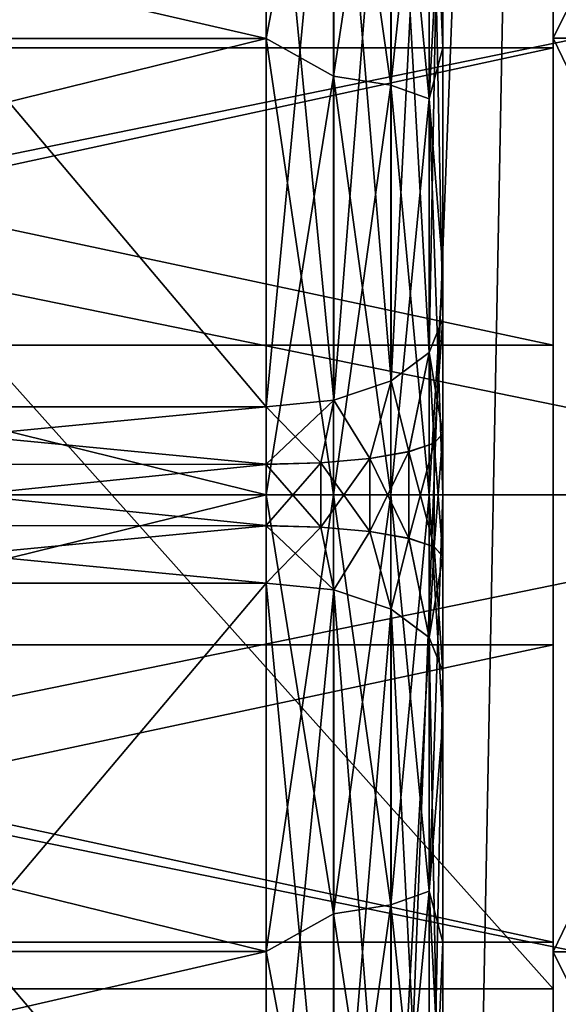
# Model space of a CAD drawing. Header units: millimetres. Extents: x -142 to 142, y -122 to 69.
# Tile 131 of 137: x 137.08 to 139.52, y 43.85 to 48.32. Entities that reach past the tile are written whole.
import ezdxf

# ---------------------------------------------------------------- set-up
doc = ezdxf.new("R2010")
doc.units = ezdxf.units.MM
doc.header["$LTSCALE"] = 65.185185
for name, color, linetype in [('459', 7, 'CONTINUOUS'), ('461', 7, 'CONTINUOUS'), ('468', 7, 'CONTINUOUS'), ('514', 7, 'CONTINUOUS'), ('515', 7, 'CONTINUOUS'), ('517', 7, 'CONTINUOUS'), ('518', 7, 'CONTINUOUS'), ('519', 7, 'CONTINUOUS'), ('520', 7, 'CONTINUOUS'), ('521', 7, 'CONTINUOUS'), ('592', 7, 'CONTINUOUS'), ('593', 7, 'CONTINUOUS'), ('596', 7, 'CONTINUOUS'), ('600', 7, 'CONTINUOUS'), ('601', 7, 'CONTINUOUS'), ('603', 7, 'CONTINUOUS'), ('604', 7, 'CONTINUOUS'), ('606', 7, 'CONTINUOUS'), ('608', 7, 'CONTINUOUS'), ('609', 7, 'CONTINUOUS'), ('610', 7, 'CONTINUOUS'), ('611', 7, 'CONTINUOUS'), ('615', 7, 'CONTINUOUS'), ('616', 7, 'CONTINUOUS'), ('617', 7, 'CONTINUOUS'), ('631', 7, 'CONTINUOUS'), ('632', 7, 'CONTINUOUS')]:
    doc.layers.add(name, color=color, linetype=linetype)

msp = doc.modelspace()

# ---------------------------------------------------------------- linework, layer by layer
at = {"layer": '459', "linetype": 'CONTINUOUS'}
for points in [[(139.5, 43.9221, -24.3408), (139.5, 66.0357, -2.2273), (139.5, 54.4699, -12.7751), (139.5, 43.9221, -24.3408)], [(139.5, 48.4007, -24.3408), (139.5, 66.0357, -2.2273), (139.5, 43.9221, -24.3408), (139.5, 48.4007, -24.3408)], [(139.5, 60.3035, 9.6755), (139.5, -44.0958, 114.0748), (139.5, 52.5762, 5.3779), (139.5, 60.3035, 9.6755)], [(139.5, 52.1146, -14.5968), (139.5, 43.9221, -24.3408), (139.5, 54.4699, -12.7751), (139.5, 52.1146, -14.5968)], [(139.5, 52.5762, 5.3779), (139.5, -44.0958, 114.0748), (139.5, 49.8956, 6.6743), (139.5, 52.5762, 5.3779)], [(139.5, 49.377, -15.768), (139.5, 43.9221, -24.3408), (139.5, 52.1146, -14.5968), (139.5, 49.377, -15.768)], [(139.5, 49.8956, 6.6743), (139.5, -44.0958, 114.0748), (139.5, 46.9752, 7.2552), (139.5, 49.8956, 6.6743)], [(139.5, 46.4329, -16.2135), (139.5, 39.5558, -23.3443), (139.5, 49.377, -15.768), (139.5, 46.4329, -16.2135)], [(139.5, 39.5558, -23.3443), (139.5, 43.9221, -24.3408), (139.5, 49.377, -15.768), (139.5, 39.5558, -23.3443)], [(139.5, 46.9752, 7.2552), (139.5, -44.0958, 114.0748), (139.5, 44.0025, 7.0834), (139.5, 46.9752, 7.2552)], [(139.5, 43.4713, -15.9045), (139.5, 39.5558, -23.3443), (139.5, 46.4329, -16.2135), (139.5, 43.4713, -15.9045)], [(139.5, 44.0025, 7.0834), (139.5, -44.0958, 114.0748), (139.5, 41.1685, 6.1698), (139.5, 44.0025, 7.0834)]]:
    msp.add_3dface(points, dxfattribs=at)
at = {"layer": '461', "linetype": 'CONTINUOUS'}
for points in [[(139.5, 60.3035, 9.6755), (135.5, -44.0958, 114.0748), (137.5, -44.0958, 114.0748), (139.5, 60.3035, 9.6755)], [(139.5, 60.3035, 9.6755), (135.5, 60.3035, 9.6755), (135.5, -44.0958, 114.0748), (139.5, 60.3035, 9.6755)], [(139.5, -44.0958, 114.0748), (139.5, 60.3035, 9.6755), (137.5, -44.0958, 114.0748), (139.5, -44.0958, 114.0748)]]:
    msp.add_3dface(points, dxfattribs=at)
at = {"layer": '468', "linetype": 'CONTINUOUS'}
for points in [[(139.5, 48.4007, -24.3408), (139.5, 43.9221, -24.3408), (135.5, 48.4007, -24.3408), (139.5, 48.4007, -24.3408)], [(139.5, 43.9221, -24.3408), (135.5, 43.9221, -24.3408), (135.5, 48.4007, -24.3408), (139.5, 43.9221, -24.3408)], [(139.5, 39.5558, -23.3443), (135.5, 39.5558, -23.3443), (135.5, 43.9221, -24.3408), (139.5, 39.5558, -23.3443)], [(139.5, 43.9221, -24.3408), (139.5, 39.5558, -23.3443), (135.5, 43.9221, -24.3408), (139.5, 43.9221, -24.3408)]]:
    msp.add_3dface(points, dxfattribs=at)
at = {"layer": '514', "linetype": 'CONTINUOUS'}
for points in [[(139.5, 64.5451, -6.538), (139.5, 55.0172, 2.4715), (139.5, 44.09, 13.9171), (139.5, 64.5451, -6.538)], [(139.5, 52.2715, 12.9953), (139.5, 64.5451, -2.3952), (139.5, 48.2328, 13.9171), (139.5, 52.2715, 12.9953)], [(139.5, 64.5451, -2.3952), (139.5, 64.5451, -6.538), (139.5, 48.2328, 13.9171), (139.5, 64.5451, -2.3952)], [(139.5, 48.2328, 13.9171), (139.5, 64.5451, -6.538), (139.5, 44.09, 13.9171), (139.5, 48.2328, 13.9171)], [(139.5, 55.0172, 2.4715), (139.5, 53.0995, 4.3892), (139.5, 44.09, 13.9171), (139.5, 55.0172, 2.4715)], [(139.5, 53.0995, 4.3892), (139.5, 50.7786, 5.7923), (139.5, 44.09, 13.9171), (139.5, 53.0995, 4.3892)], [(139.5, 48.2328, -22.8503), (139.5, 44.1335, -15.5323), (139.5, 52.2715, -21.9285), (139.5, 48.2328, -22.8503)], [(139.5, 44.1335, -15.5323), (139.5, 46.8406, -15.6961), (139.5, 52.2715, -21.9285), (139.5, 44.1335, -15.5323)], [(139.5, 46.8406, -15.6961), (139.5, 49.5082, -15.2072), (139.5, 52.2715, -21.9285), (139.5, 46.8406, -15.6961)], [(139.5, 50.7786, 5.7923), (139.5, 48.1894, 6.5991), (139.5, 44.09, 13.9171), (139.5, 50.7786, 5.7923)], [(139.5, 27.7777, -2.3952), (139.5, 37.3056, -11.4047), (139.5, 48.2328, -22.8503), (139.5, 27.7777, -2.3952)], [(139.5, 37.3056, -11.4047), (139.5, 39.2233, -13.3224), (139.5, 48.2328, -22.8503), (139.5, 37.3056, -11.4047)], [(139.5, 39.2233, -13.3224), (139.5, 41.5442, -14.7254), (139.5, 48.2328, -22.8503), (139.5, 39.2233, -13.3224)], [(139.5, 41.5442, -14.7254), (139.5, 44.1335, -15.5323), (139.5, 48.2328, -22.8503), (139.5, 41.5442, -14.7254)], [(139.5, 44.09, -22.8503), (139.5, 27.7777, -2.3952), (139.5, 48.2328, -22.8503), (139.5, 44.09, -22.8503)], [(139.5, 48.1894, 6.5991), (139.5, 45.4823, 6.7629), (139.5, 40.0513, 12.9953), (139.5, 48.1894, 6.5991)], [(139.5, 44.09, 13.9171), (139.5, 48.1894, 6.5991), (139.5, 40.0513, 12.9953), (139.5, 44.09, 13.9171)], [(139.5, 45.4823, 6.7629), (139.5, 42.8146, 6.274), (139.5, 40.0513, 12.9953), (139.5, 45.4823, 6.7629)], [(139.5, 27.7777, -6.538), (139.5, 27.7777, -2.3952), (139.5, 44.09, -22.8503), (139.5, 27.7777, -6.538)], [(139.5, 40.0513, -21.9285), (139.5, 27.7777, -6.538), (139.5, 44.09, -22.8503), (139.5, 40.0513, -21.9285)]]:
    msp.add_3dface(points, dxfattribs=at)
at = {"layer": '515', "linetype": 'CONTINUOUS'}
for points in [[(139.5, 49.5082, -15.2072), (139.5, 46.8406, -15.6961), (127, 49.5083, -15.2072), (139.5, 49.5082, -15.2072)], [(127, 49.5083, -15.2072), (139.5, 46.8406, -15.6961), (127, 46.8407, -15.6961), (127, 49.5083, -15.2072)], [(139.5, 46.8406, -15.6961), (139.5, 44.1335, -15.5323), (127, 46.8407, -15.6961), (139.5, 46.8406, -15.6961)], [(127, 46.8407, -15.6961), (139.5, 44.1335, -15.5323), (127, 44.1335, -15.5323), (127, 46.8407, -15.6961)], [(127, 44.1335, -15.5323), (139.5, 41.5442, -14.7254), (127, 41.5443, -14.7255), (127, 44.1335, -15.5323)], [(139.5, 44.1335, -15.5323), (139.5, 41.5442, -14.7254), (127, 44.1335, -15.5323), (139.5, 44.1335, -15.5323)]]:
    msp.add_3dface(points, dxfattribs=at)
at = {"layer": '517', "linetype": 'CONTINUOUS'}
for points in [[(129.5, 46.1614, -13.9666), (141.5, 48.6202, -13.6429), (129.5, 48.6202, -13.6429), (129.5, 46.1614, -13.9666)], [(141.5, 46.1614, -13.9666), (141.5, 48.6202, -13.6429), (129.5, 46.1614, -13.9666), (141.5, 46.1614, -13.9666)], [(141.5, 43.7026, -13.6429), (141.5, 46.1614, -13.9666), (129.5, 43.7026, -13.6429), (141.5, 43.7026, -13.6429)], [(129.5, 43.7026, -13.6429), (141.5, 46.1614, -13.9666), (129.5, 46.1614, -13.9666), (129.5, 43.7026, -13.6429)]]:
    msp.add_3dface(points, dxfattribs=at)
at = {"layer": '518', "linetype": 'CONTINUOUS'}
for points in [[(141.5, 48.2328, -22.8503), (139.5, 52.2715, -21.9285), (141.5, 52.2716, -21.9284), (141.5, 48.2328, -22.8503)], [(139.5, 48.2328, -22.8503), (139.5, 52.2715, -21.9285), (141.5, 48.2328, -22.8503), (139.5, 48.2328, -22.8503)], [(139.5, 44.09, -22.8503), (139.5, 48.2328, -22.8503), (141.5, 44.0901, -22.8503), (139.5, 44.09, -22.8503)], [(141.5, 44.0901, -22.8503), (139.5, 48.2328, -22.8503), (141.5, 48.2328, -22.8503), (141.5, 44.0901, -22.8503)], [(141.5, 40.0512, -21.9284), (139.5, 44.09, -22.8503), (141.5, 44.0901, -22.8503), (141.5, 40.0512, -21.9284)], [(139.5, 40.0513, -21.9285), (139.5, 44.09, -22.8503), (141.5, 40.0512, -21.9284), (139.5, 40.0513, -21.9285)]]:
    msp.add_3dface(points, dxfattribs=at)
at = {"layer": '519', "linetype": 'CONTINUOUS'}
for points in [[(139.5, 48.1894, 6.5991), (139.5, 50.7786, 5.7923), (127, 48.1893, 6.5991), (139.5, 48.1894, 6.5991)], [(127, 48.1893, 6.5991), (139.5, 50.7786, 5.7923), (127, 50.7786, 5.7923), (127, 48.1893, 6.5991)], [(139.5, 45.4823, 6.7629), (139.5, 48.1894, 6.5991), (127, 45.4822, 6.7629), (139.5, 45.4823, 6.7629)], [(127, 45.4822, 6.7629), (139.5, 48.1894, 6.5991), (127, 48.1893, 6.5991), (127, 45.4822, 6.7629)], [(139.5, 42.8146, 6.274), (139.5, 45.4823, 6.7629), (127, 42.8145, 6.274), (139.5, 42.8146, 6.274)], [(127, 42.8145, 6.274), (139.5, 45.4823, 6.7629), (127, 45.4822, 6.7629), (127, 42.8145, 6.274)]]:
    msp.add_3dface(points, dxfattribs=at)
at = {"layer": '520', "linetype": 'CONTINUOUS'}
for points in [[(141.5, 48.6202, 4.7097), (141.5, 46.1614, 5.0334), (129.5, 48.6202, 4.7097), (141.5, 48.6202, 4.7097)], [(129.5, 48.6202, 4.7097), (141.5, 46.1614, 5.0334), (129.5, 46.1614, 5.0334), (129.5, 48.6202, 4.7097)], [(141.5, 46.1614, 5.0334), (141.5, 43.7026, 4.7097), (129.5, 46.1614, 5.0334), (141.5, 46.1614, 5.0334)], [(129.5, 46.1614, 5.0334), (141.5, 43.7026, 4.7097), (129.5, 43.7026, 4.7097), (129.5, 46.1614, 5.0334)]]:
    msp.add_3dface(points, dxfattribs=at)
at = {"layer": '521', "linetype": 'CONTINUOUS'}
for points in [[(139.5, 52.2715, 12.9953), (139.5, 48.2328, 13.9171), (141.5, 52.2716, 12.9953), (139.5, 52.2715, 12.9953)], [(141.5, 52.2716, 12.9953), (139.5, 48.2328, 13.9171), (141.5, 48.2328, 13.9171), (141.5, 52.2716, 12.9953)], [(141.5, 48.2328, 13.9171), (139.5, 44.09, 13.9171), (141.5, 44.0901, 13.9171), (141.5, 48.2328, 13.9171)], [(139.5, 48.2328, 13.9171), (139.5, 44.09, 13.9171), (141.5, 48.2328, 13.9171), (139.5, 48.2328, 13.9171)], [(141.5, 44.0901, 13.9171), (139.5, 40.0513, 12.9953), (141.5, 40.0512, 12.9953), (141.5, 44.0901, 13.9171)], [(139.5, 44.09, 13.9171), (139.5, 40.0513, 12.9953), (141.5, 44.0901, 13.9171), (139.5, 44.09, 13.9171)]]:
    msp.add_3dface(points, dxfattribs=at)
at = {"layer": '592', "linetype": 'CONTINUOUS'}
for points in [[(139, 50.1614, -7.6997), (139, 46.9614, -9.5473), (139, 50.0537, -10.5238), (139, 50.1614, -7.6997)], [(139, 48.1893, 2.4419), (139, 50.1614, -1.2334), (139, 49.1518, 2.083), (139, 48.1893, 2.4419)], [(139, 47.1855, 2.6602), (139, 50.1614, -1.2334), (139, 48.1893, 2.4419), (139, 47.1855, 2.6602)], [(139, 46.9614, 0.6141), (139, 50.1614, -1.2334), (139, 47.1855, 2.6602), (139, 46.9614, 0.6141)], [(139, 50.0537, -10.5238), (139, 46.9614, -9.5473), (139, 49.1518, -11.0162), (139, 50.0537, -10.5238)], [(139, 49.1518, -11.0162), (139, 46.9614, -9.5473), (139, 48.1893, -11.3751), (139, 49.1518, -11.0162)], [(139, 48.1893, -11.3751), (139, 46.9614, -9.5473), (139, 47.1855, -11.5934), (139, 48.1893, -11.3751)], [(139, 46.9614, -9.5473), (139, 46.4392, -9.7373), (139, 47.1855, -11.5934), (139, 46.9614, -9.5473)], [(139, 46.4392, -9.7373), (139, 46.1614, -11.6666), (139, 47.1855, -11.5934), (139, 46.4392, -9.7373)], [(139, 46.1614, 2.7334), (139, 46.9614, 0.6141), (139, 47.1855, 2.6602), (139, 46.1614, 2.7334)], [(139, 46.4398, 0.804), (139, 46.9614, 0.6141), (139, 46.1614, 2.7334), (139, 46.4398, 0.804)], [(139, 45.8836, 0.8041), (139, 46.4398, 0.804), (139, 46.1614, 2.7334), (139, 45.8836, 0.8041)], [(139, 46.4392, -9.7373), (139, 45.883, -9.7372), (139, 46.1614, -11.6666), (139, 46.4392, -9.7373)], [(139, 45.883, -9.7372), (139, 45.3614, -9.5473), (139, 46.1614, -11.6666), (139, 45.883, -9.7372)], [(139, 46.1614, -11.6666), (139, 45.3614, -9.5473), (139, 45.1373, -11.5934), (139, 46.1614, -11.6666)], [(139, 45.1373, 2.6602), (139, 45.8836, 0.8041), (139, 46.1614, 2.7334), (139, 45.1373, 2.6602)], [(139, 45.3614, 0.6141), (139, 45.8836, 0.8041), (139, 45.1373, 2.6602), (139, 45.3614, 0.6141)], [(139, 45.3614, -9.5473), (139, 42.1614, -7.6997), (139, 45.1373, -11.5934), (139, 45.3614, -9.5473)], [(139, 42.2692, 1.5907), (139, 45.3614, 0.6141), (139, 43.171, 2.083), (139, 42.2692, 1.5907)], [(139, 43.171, 2.083), (139, 45.3614, 0.6141), (139, 44.1335, 2.4419), (139, 43.171, 2.083)], [(139, 44.1335, 2.4419), (139, 45.3614, 0.6141), (139, 45.1373, 2.6602), (139, 44.1335, 2.4419)], [(139, 42.1614, -1.2334), (139, 45.3614, 0.6141), (139, 42.2692, 1.5907), (139, 42.1614, -1.2334)], [(139, 45.1373, -11.5934), (139, 42.1614, -7.6997), (139, 44.1335, -11.3751), (139, 45.1373, -11.5934)], [(139, 44.1335, -11.3751), (139, 42.1614, -7.6997), (139, 43.171, -11.0162), (139, 44.1335, -11.3751)]]:
    msp.add_3dface(points, dxfattribs=at)
at = {"layer": '593', "linetype": 'CONTINUOUS'}
for points in [[(129.8, 48.232, -12.194), (129.8, 50.1614, -11.3948), (138.2, 48.232, -12.194), (129.8, 48.232, -12.194)], [(138.2, 48.232, -12.194), (129.8, 50.1614, -11.3948), (138.2, 50.1614, -11.3948), (138.2, 48.232, -12.194)], [(138.2, 50.1614, 2.4616), (129.8, 48.232, 3.2608), (138.2, 48.232, 3.2608), (138.2, 50.1614, 2.4616)], [(129.8, 50.1614, 2.4616), (129.8, 48.232, 3.2608), (138.2, 50.1614, 2.4616), (129.8, 50.1614, 2.4616)], [(129.8, 46.1614, -12.4666), (129.8, 48.232, -12.194), (138.2, 46.1614, -12.4666), (129.8, 46.1614, -12.4666)], [(138.2, 46.1614, -12.4666), (129.8, 48.232, -12.194), (138.2, 48.232, -12.194), (138.2, 46.1614, -12.4666)], [(129.8, 48.232, 3.2608), (129.8, 46.1614, 3.5334), (138.2, 48.232, 3.2608), (129.8, 48.232, 3.2608)], [(129.8, 46.1614, 3.5334), (138.2, 46.1614, 3.5334), (138.2, 48.232, 3.2608), (129.8, 46.1614, 3.5334)]]:
    msp.add_3dface(points, dxfattribs=at)
at = {"layer": '596', "linetype": 'CONTINUOUS'}
for points in [[(138.2, 46.1614, 3.5334), (129.8, 44.0909, 3.2608), (138.2, 44.0909, 3.2608), (138.2, 46.1614, 3.5334)], [(138.2, 46.1614, 3.5334), (129.8, 46.1614, 3.5334), (129.8, 44.0909, 3.2608), (138.2, 46.1614, 3.5334)], [(129.8, 44.0909, -12.194), (129.8, 46.1614, -12.4666), (138.2, 44.0909, -12.194), (129.8, 44.0909, -12.194)], [(129.8, 46.1614, -12.4666), (138.2, 46.1614, -12.4666), (138.2, 44.0909, -12.194), (129.8, 46.1614, -12.4666)], [(138.2, 44.0909, 3.2608), (129.8, 42.1614, 2.4616), (138.2, 42.1614, 2.4616), (138.2, 44.0909, 3.2608)], [(129.8, 44.0909, 3.2608), (129.8, 42.1614, 2.4616), (138.2, 44.0909, 3.2608), (129.8, 44.0909, 3.2608)], [(129.8, 42.1614, -11.3948), (129.8, 44.0909, -12.194), (138.2, 42.1614, -11.3948), (129.8, 42.1614, -11.3948)], [(138.2, 42.1614, -11.3948), (129.8, 44.0909, -12.194), (138.2, 44.0909, -12.194), (138.2, 42.1614, -11.3948)]]:
    msp.add_3dface(points, dxfattribs=at)
at = {"layer": '600', "linetype": 'CONTINUOUS'}
for points in [[(138.2, 42.5614, -7.0069), (138.2, 45.7614, -8.8545), (135.5, 42.5614, -7.0069), (138.2, 42.5614, -7.0069)], [(135.5, 42.5614, -7.0069), (138.2, 45.7614, -8.8545), (135.5, 45.7614, -8.8545), (135.5, 42.5614, -7.0069)]]:
    msp.add_3dface(points, dxfattribs=at)
at = {"layer": '601', "linetype": 'CONTINUOUS'}
for points in [[(135.5, 46.5614, -8.8545), (138.2, 49.7614, -7.0069), (135.5, 49.7614, -7.0069), (135.5, 46.5614, -8.8545)], [(138.2, 46.5614, -8.8545), (138.2, 49.7614, -7.0069), (135.5, 46.5614, -8.8545), (138.2, 46.5614, -8.8545)]]:
    msp.add_3dface(points, dxfattribs=at)
at = {"layer": '603', "linetype": 'CONTINUOUS'}
for points in [[(138.2, 49.7614, -1.9262), (138.2, 46.5614, -0.0787), (135.5, 49.7614, -1.9262), (138.2, 49.7614, -1.9262)], [(135.5, 49.7614, -1.9262), (138.2, 46.5614, -0.0787), (135.5, 46.5614, -0.0787), (135.5, 49.7614, -1.9262)]]:
    msp.add_3dface(points, dxfattribs=at)
at = {"layer": '604', "linetype": 'CONTINUOUS'}
for points in [[(138.2, 45.7614, -0.0787), (138.2, 42.5614, -1.9262), (135.5, 45.7614, -0.0787), (138.2, 45.7614, -0.0787)], [(135.5, 45.7614, -0.0787), (138.2, 42.5614, -1.9262), (135.5, 42.5614, -1.9262), (135.5, 45.7614, -0.0787)]]:
    msp.add_3dface(points, dxfattribs=at)
at = {"layer": '606', "linetype": 'CONTINUOUS'}
for points in [[(135.5, 46.5614, -0.0787), (138.2, 46.3006, 0.0163), (135.5, 46.3003, 0.0163), (135.5, 46.5614, -0.0787)], [(135.5, 46.5614, -0.0787), (138.2, 46.5614, -0.0787), (138.2, 46.3006, 0.0163), (135.5, 46.5614, -0.0787)], [(138.2, 46.3006, 0.0163), (138.2, 46.0225, 0.0163), (135.5, 46.3003, 0.0163), (138.2, 46.3006, 0.0163)], [(135.5, 46.3003, 0.0163), (138.2, 46.0225, 0.0163), (135.5, 46.0222, 0.0163), (135.5, 46.3003, 0.0163)], [(138.2, 46.0225, 0.0163), (138.2, 45.7614, -0.0787), (135.5, 46.0222, 0.0163), (138.2, 46.0225, 0.0163)], [(138.2, 45.7614, -0.0787), (135.5, 45.7614, -0.0787), (135.5, 46.0222, 0.0163), (138.2, 45.7614, -0.0787)]]:
    msp.add_3dface(points, dxfattribs=at)
at = {"layer": '608', "linetype": 'CONTINUOUS'}
for points in [[(138.2, 46.5614, -8.8545), (135.5, 46.5614, -8.8545), (135.5, 46.3006, -8.9494), (138.2, 46.5614, -8.8545)], [(138.2, 46.3003, -8.9495), (138.2, 46.5614, -8.8545), (135.5, 46.3006, -8.9494), (138.2, 46.3003, -8.9495)], [(135.5, 46.0225, -8.9495), (138.2, 46.3003, -8.9495), (135.5, 46.3006, -8.9494), (135.5, 46.0225, -8.9495)], [(138.2, 46.0222, -8.9494), (138.2, 46.3003, -8.9495), (135.5, 46.0225, -8.9495), (138.2, 46.0222, -8.9494)], [(135.5, 45.7614, -8.8545), (138.2, 46.0222, -8.9494), (135.5, 46.0225, -8.9495), (135.5, 45.7614, -8.8545)], [(135.5, 45.7614, -8.8545), (138.2, 45.7614, -8.8545), (138.2, 46.0222, -8.9494), (135.5, 45.7614, -8.8545)]]:
    msp.add_3dface(points, dxfattribs=at)
at = {"layer": '609', "linetype": 'CONTINUOUS'}
for points in [[(138.9391, 50.0083, -1.4986), (139, 50.1614, -1.2334), (138.9391, 46.8083, 0.349), (138.9391, 50.0083, -1.4986)], [(139, 50.1614, -1.2334), (139, 46.9614, 0.6141), (138.9391, 46.8083, 0.349), (139, 50.1614, -1.2334)], [(138.7657, 49.8786, -1.7233), (138.9391, 50.0083, -1.4986), (138.7657, 46.6786, 0.1242), (138.7657, 49.8786, -1.7233)], [(138.7657, 46.6786, 0.1242), (138.9391, 50.0083, -1.4986), (138.9391, 46.8083, 0.349), (138.7657, 46.6786, 0.1242)], [(138.5061, 49.7919, -1.8735), (138.7657, 49.8786, -1.7233), (138.5061, 46.5919, -0.026), (138.5061, 49.7919, -1.8735)], [(138.5061, 46.5919, -0.026), (138.7657, 49.8786, -1.7233), (138.7657, 46.6786, 0.1242), (138.5061, 46.5919, -0.026)], [(138.2, 46.5614, -0.0787), (138.5061, 49.7919, -1.8735), (138.5061, 46.5919, -0.026), (138.2, 46.5614, -0.0787)], [(138.2, 46.5614, -0.0787), (138.2, 49.7614, -1.9262), (138.5061, 49.7919, -1.8735), (138.2, 46.5614, -0.0787)]]:
    msp.add_3dface(points, dxfattribs=at)
at = {"layer": '610', "linetype": 'CONTINUOUS'}
for points in [[(138.9391, 46.8083, 0.349), (139, 46.9614, 0.6141), (138.9608, 46.3968, 0.5606), (138.9391, 46.8083, 0.349)], [(139, 46.9614, 0.6141), (139, 46.4398, 0.804), (138.9608, 46.3968, 0.5606), (139, 46.9614, 0.6141)], [(138.7657, 46.6786, 0.1242), (138.9391, 46.8083, 0.349), (138.8472, 46.358, 0.341), (138.7657, 46.6786, 0.1242)], [(138.9391, 46.8083, 0.349), (138.9608, 46.3968, 0.5606), (138.8472, 46.358, 0.341), (138.9391, 46.8083, 0.349)], [(138.5061, 46.5919, -0.026), (138.7657, 46.6786, 0.1242), (138.6702, 46.3272, 0.1667), (138.5061, 46.5919, -0.026)], [(138.7657, 46.6786, 0.1242), (138.8472, 46.358, 0.341), (138.6702, 46.3272, 0.1667), (138.7657, 46.6786, 0.1242)], [(138.2, 46.3006, 0.0163), (138.5061, 46.5919, -0.026), (138.4472, 46.3074, 0.0548), (138.2, 46.3006, 0.0163)], [(138.2, 46.3006, 0.0163), (138.2, 46.5614, -0.0787), (138.5061, 46.5919, -0.026), (138.2, 46.3006, 0.0163)], [(138.5061, 46.5919, -0.026), (138.6702, 46.3272, 0.1667), (138.4472, 46.3074, 0.0548), (138.5061, 46.5919, -0.026)], [(139, 46.4398, 0.804), (138.9608, 45.9265, 0.5607), (138.9608, 46.3968, 0.5606), (139, 46.4398, 0.804)], [(139, 46.4398, 0.804), (139, 45.8836, 0.8041), (138.9608, 45.9265, 0.5607), (139, 46.4398, 0.804)], [(138.9608, 46.3968, 0.5606), (138.8472, 45.9652, 0.3411), (138.8472, 46.358, 0.341), (138.9608, 46.3968, 0.5606)], [(138.9608, 45.9265, 0.5607), (138.8472, 45.9652, 0.3411), (138.9608, 46.3968, 0.5606), (138.9608, 45.9265, 0.5607)], [(138.8472, 46.358, 0.341), (138.6702, 45.996, 0.1668), (138.6702, 46.3272, 0.1667), (138.8472, 46.358, 0.341)], [(138.8472, 45.9652, 0.3411), (138.6702, 45.996, 0.1668), (138.8472, 46.358, 0.341), (138.8472, 45.9652, 0.3411)], [(138.4472, 46.0157, 0.0549), (138.2, 46.0225, 0.0163), (138.4472, 46.3074, 0.0548), (138.4472, 46.0157, 0.0549)], [(138.2, 46.0225, 0.0163), (138.2, 46.3006, 0.0163), (138.4472, 46.3074, 0.0548), (138.2, 46.0225, 0.0163)], [(138.6702, 46.3272, 0.1667), (138.4472, 46.0157, 0.0549), (138.4472, 46.3074, 0.0548), (138.6702, 46.3272, 0.1667)], [(138.6702, 45.996, 0.1668), (138.4472, 46.0157, 0.0549), (138.6702, 46.3272, 0.1667), (138.6702, 45.996, 0.1668)], [(138.2, 45.7614, -0.0787), (138.2, 46.0225, 0.0163), (138.4472, 46.0157, 0.0549), (138.2, 45.7614, -0.0787)], [(138.2, 45.7614, -0.0787), (138.4472, 46.0157, 0.0549), (138.5061, 45.731, -0.026), (138.2, 45.7614, -0.0787)], [(138.4472, 46.0157, 0.0549), (138.6702, 45.996, 0.1668), (138.5061, 45.731, -0.026), (138.4472, 46.0157, 0.0549)], [(138.5061, 45.731, -0.026), (138.6702, 45.996, 0.1668), (138.7657, 45.6443, 0.1242), (138.5061, 45.731, -0.026)], [(138.6702, 45.996, 0.1668), (138.8472, 45.9652, 0.3411), (138.7657, 45.6443, 0.1242), (138.6702, 45.996, 0.1668)], [(138.7657, 45.6443, 0.1242), (138.8472, 45.9652, 0.3411), (138.9391, 45.5145, 0.349), (138.7657, 45.6443, 0.1242)], [(138.8472, 45.9652, 0.3411), (138.9608, 45.9265, 0.5607), (138.9391, 45.5145, 0.349), (138.8472, 45.9652, 0.3411)], [(138.9608, 45.9265, 0.5607), (139, 45.8836, 0.8041), (138.9391, 45.5145, 0.349), (138.9608, 45.9265, 0.5607)], [(139, 45.8836, 0.8041), (139, 45.3614, 0.6141), (138.9391, 45.5145, 0.349), (139, 45.8836, 0.8041)]]:
    msp.add_3dface(points, dxfattribs=at)
at = {"layer": '611', "linetype": 'CONTINUOUS'}
for points in [[(138.2, 42.5614, -1.9262), (138.2, 45.7614, -0.0787), (138.5061, 45.731, -0.026), (138.2, 42.5614, -1.9262)], [(138.2, 42.5614, -1.9262), (138.5061, 45.731, -0.026), (138.5061, 42.531, -1.8735), (138.2, 42.5614, -1.9262)], [(138.5061, 45.731, -0.026), (138.7657, 45.6443, 0.1242), (138.5061, 42.531, -1.8735), (138.5061, 45.731, -0.026)], [(138.5061, 42.531, -1.8735), (138.7657, 45.6443, 0.1242), (138.7657, 42.4443, -1.7233), (138.5061, 42.531, -1.8735)], [(138.7657, 45.6443, 0.1242), (138.9391, 45.5145, 0.349), (138.7657, 42.4443, -1.7233), (138.7657, 45.6443, 0.1242)], [(138.7657, 42.4443, -1.7233), (138.9391, 45.5145, 0.349), (138.9391, 42.3145, -1.4986), (138.7657, 42.4443, -1.7233)], [(138.9391, 45.5145, 0.349), (139, 45.3614, 0.6141), (138.9391, 42.3145, -1.4986), (138.9391, 45.5145, 0.349)], [(139, 45.3614, 0.6141), (139, 42.1614, -1.2334), (138.9391, 42.3145, -1.4986), (139, 45.3614, 0.6141)]]:
    msp.add_3dface(points, dxfattribs=at)
at = {"layer": '615', "linetype": 'CONTINUOUS'}
for points in [[(138.2, 45.7614, -8.8545), (138.2, 42.5614, -7.0069), (138.5061, 42.531, -7.0597), (138.2, 45.7614, -8.8545)], [(138.2, 45.7614, -8.8545), (138.5061, 42.531, -7.0597), (138.5061, 45.731, -8.9072), (138.2, 45.7614, -8.8545)], [(138.5061, 42.531, -7.0597), (138.7657, 42.4443, -7.2099), (138.5061, 45.731, -8.9072), (138.5061, 42.531, -7.0597)], [(138.5061, 45.731, -8.9072), (138.7657, 42.4443, -7.2099), (138.7657, 45.6443, -9.0574), (138.5061, 45.731, -8.9072)], [(138.7657, 42.4443, -7.2099), (138.9391, 42.3145, -7.4346), (138.7657, 45.6443, -9.0574), (138.7657, 42.4443, -7.2099)], [(138.7657, 45.6443, -9.0574), (138.9391, 42.3145, -7.4346), (138.9391, 45.5145, -9.2821), (138.7657, 45.6443, -9.0574)], [(138.9391, 42.3145, -7.4346), (139, 42.1614, -7.6997), (138.9391, 45.5145, -9.2821), (138.9391, 42.3145, -7.4346)], [(139, 42.1614, -7.6997), (139, 45.3614, -9.5473), (138.9391, 45.5145, -9.2821), (139, 42.1614, -7.6997)]]:
    msp.add_3dface(points, dxfattribs=at)
at = {"layer": '616', "linetype": 'CONTINUOUS'}
for points in [[(139, 46.4392, -9.7373), (139, 46.9614, -9.5473), (138.9391, 46.8083, -9.2821), (139, 46.4392, -9.7373)], [(138.7657, 46.6786, -9.0574), (138.8472, 46.3576, -9.2742), (138.9391, 46.8083, -9.2821), (138.7657, 46.6786, -9.0574)], [(138.8472, 46.3576, -9.2742), (138.9608, 46.3963, -9.4939), (138.9391, 46.8083, -9.2821), (138.8472, 46.3576, -9.2742)], [(138.9608, 46.3963, -9.4939), (139, 46.4392, -9.7373), (138.9391, 46.8083, -9.2821), (138.9608, 46.3963, -9.4939)], [(138.5061, 46.5919, -8.9072), (138.6702, 46.3269, -9.0999), (138.7657, 46.6786, -9.0574), (138.5061, 46.5919, -8.9072)], [(138.6702, 46.3269, -9.0999), (138.8472, 46.3576, -9.2742), (138.7657, 46.6786, -9.0574), (138.6702, 46.3269, -9.0999)], [(138.2, 46.5614, -8.8545), (138.4472, 46.3071, -8.988), (138.5061, 46.5919, -8.9072), (138.2, 46.5614, -8.8545)], [(138.4472, 46.3071, -8.988), (138.6702, 46.3269, -9.0999), (138.5061, 46.5919, -8.9072), (138.4472, 46.3071, -8.988)], [(138.2, 46.5614, -8.8545), (138.2, 46.3003, -8.9495), (138.4472, 46.3071, -8.988), (138.2, 46.5614, -8.8545)], [(139, 45.883, -9.7372), (139, 46.4392, -9.7373), (138.9608, 46.3963, -9.4939), (139, 45.883, -9.7372)], [(138.9608, 46.3963, -9.4939), (138.8472, 46.3576, -9.2742), (138.9608, 45.926, -9.4938), (138.9608, 46.3963, -9.4939)], [(139, 45.883, -9.7372), (138.9608, 46.3963, -9.4939), (138.9608, 45.926, -9.4938), (139, 45.883, -9.7372)], [(138.8472, 46.3576, -9.2742), (138.6702, 46.3269, -9.0999), (138.8472, 45.9648, -9.2742), (138.8472, 46.3576, -9.2742)], [(138.9608, 45.926, -9.4938), (138.8472, 46.3576, -9.2742), (138.8472, 45.9648, -9.2742), (138.9608, 45.926, -9.4938)], [(138.4472, 46.3071, -8.988), (138.2, 46.3003, -8.9495), (138.4472, 46.0154, -8.988), (138.4472, 46.3071, -8.988)], [(138.6702, 46.3269, -9.0999), (138.4472, 46.3071, -8.988), (138.6702, 45.9956, -9.0999), (138.6702, 46.3269, -9.0999)], [(138.6702, 45.9956, -9.0999), (138.4472, 46.3071, -8.988), (138.4472, 46.0154, -8.988), (138.6702, 45.9956, -9.0999)], [(138.8472, 45.9648, -9.2742), (138.6702, 46.3269, -9.0999), (138.6702, 45.9956, -9.0999), (138.8472, 45.9648, -9.2742)], [(138.2, 46.3003, -8.9495), (138.2, 46.0222, -8.9494), (138.4472, 46.0154, -8.988), (138.2, 46.3003, -8.9495)], [(138.2, 46.0222, -8.9494), (138.5061, 45.731, -8.9072), (138.4472, 46.0154, -8.988), (138.2, 46.0222, -8.9494)], [(138.2, 46.0222, -8.9494), (138.2, 45.7614, -8.8545), (138.5061, 45.731, -8.9072), (138.2, 46.0222, -8.9494)], [(138.5061, 45.731, -8.9072), (138.6702, 45.9956, -9.0999), (138.4472, 46.0154, -8.988), (138.5061, 45.731, -8.9072)], [(138.5061, 45.731, -8.9072), (138.7657, 45.6443, -9.0574), (138.6702, 45.9956, -9.0999), (138.5061, 45.731, -8.9072)], [(138.7657, 45.6443, -9.0574), (138.8472, 45.9648, -9.2742), (138.6702, 45.9956, -9.0999), (138.7657, 45.6443, -9.0574)], [(138.7657, 45.6443, -9.0574), (138.9391, 45.5145, -9.2821), (138.8472, 45.9648, -9.2742), (138.7657, 45.6443, -9.0574)], [(138.9391, 45.5145, -9.2821), (138.9608, 45.926, -9.4938), (138.8472, 45.9648, -9.2742), (138.9391, 45.5145, -9.2821)], [(138.9391, 45.5145, -9.2821), (139, 45.3614, -9.5473), (138.9608, 45.926, -9.4938), (138.9391, 45.5145, -9.2821)], [(139, 45.3614, -9.5473), (139, 45.883, -9.7372), (138.9608, 45.926, -9.4938), (139, 45.3614, -9.5473)]]:
    msp.add_3dface(points, dxfattribs=at)
at = {"layer": '617', "linetype": 'CONTINUOUS'}
for points in [[(139, 46.9614, -9.5473), (139, 50.1614, -7.6997), (138.9391, 50.0083, -7.4346), (139, 46.9614, -9.5473)], [(138.7657, 49.8786, -7.2099), (138.9391, 46.8083, -9.2821), (138.9391, 50.0083, -7.4346), (138.7657, 49.8786, -7.2099)], [(138.9391, 46.8083, -9.2821), (139, 46.9614, -9.5473), (138.9391, 50.0083, -7.4346), (138.9391, 46.8083, -9.2821)], [(138.5061, 49.7919, -7.0597), (138.7657, 46.6786, -9.0574), (138.7657, 49.8786, -7.2099), (138.5061, 49.7919, -7.0597)], [(138.7657, 46.6786, -9.0574), (138.9391, 46.8083, -9.2821), (138.7657, 49.8786, -7.2099), (138.7657, 46.6786, -9.0574)], [(138.2, 49.7614, -7.0069), (138.5061, 46.5919, -8.9072), (138.5061, 49.7919, -7.0597), (138.2, 49.7614, -7.0069)], [(138.5061, 46.5919, -8.9072), (138.7657, 46.6786, -9.0574), (138.5061, 49.7919, -7.0597), (138.5061, 46.5919, -8.9072)], [(138.2, 49.7614, -7.0069), (138.2, 46.5614, -8.8545), (138.5061, 46.5919, -8.9072), (138.2, 49.7614, -7.0069)]]:
    msp.add_3dface(points, dxfattribs=at)
at = {"layer": '631', "linetype": 'CONTINUOUS'}
for points in [[(138.2, 50.1614, 2.4616), (138.2, 48.232, 3.2608), (138.5056, 49.851, 2.5634), (138.2, 50.1614, 2.4616)], [(138.2, 48.232, -12.194), (138.2, 50.1614, -11.3948), (138.5056, 49.851, -11.4965), (138.2, 48.232, -12.194)], [(138.5056, 49.851, 2.5634), (138.2, 48.232, 3.2608), (138.5056, 48.0614, 3.2421), (138.5056, 49.851, 2.5634)], [(138.5056, 48.0614, -12.1752), (138.2, 48.232, -12.194), (138.5056, 49.851, -11.4965), (138.5056, 48.0614, -12.1752)], [(138.5056, 48.0614, -12.1752), (138.5056, 49.851, -11.4965), (138.7655, 48.0199, -12.0068), (138.5056, 48.0614, -12.1752)], [(138.7655, 48.0199, -12.0068), (138.5056, 49.851, -11.4965), (138.7655, 49.7704, -11.343), (138.7655, 48.0199, -12.0068)], [(138.5056, 49.851, 2.5634), (138.5056, 48.0614, 3.2421), (138.7655, 49.7704, 2.4098), (138.5056, 49.851, 2.5634)], [(138.7655, 49.7704, 2.4098), (138.5056, 48.0614, 3.2421), (138.7655, 48.0199, 3.0737), (138.7655, 49.7704, 2.4098)], [(138.7655, 49.7704, 2.4098), (138.7655, 48.0199, 3.0737), (138.9391, 49.6497, 2.1798), (138.7655, 49.7704, 2.4098)], [(138.7655, 48.0199, -12.0068), (138.7655, 49.7704, -11.343), (138.9391, 47.9577, -11.7546), (138.7655, 48.0199, -12.0068)], [(138.9391, 47.9577, -11.7546), (138.7655, 49.7704, -11.343), (138.9391, 49.6497, -11.113), (138.9391, 47.9577, -11.7546)], [(138.9391, 49.6497, 2.1798), (138.7655, 48.0199, 3.0737), (138.9391, 47.9577, 2.8214), (138.9391, 49.6497, 2.1798)], [(139, 48.1893, -11.3751), (138.9391, 47.9577, -11.7546), (138.9391, 49.6497, -11.113), (139, 48.1893, -11.3751)], [(139, 49.1518, -11.0162), (139, 48.1893, -11.3751), (138.9391, 49.6497, -11.113), (139, 49.1518, -11.0162)], [(139, 49.1518, 2.083), (138.9391, 49.6497, 2.1798), (138.9391, 47.9577, 2.8214), (139, 49.1518, 2.083)], [(139, 48.1893, 2.4419), (139, 49.1518, 2.083), (138.9391, 47.9577, 2.8214), (139, 48.1893, 2.4419)], [(138.2, 48.232, 3.2608), (138.2, 46.1614, 3.5334), (138.5056, 48.0614, 3.2421), (138.2, 48.232, 3.2608)], [(138.2, 46.1614, -12.4666), (138.2, 48.232, -12.194), (138.5056, 46.1614, -12.4059), (138.2, 46.1614, -12.4666)], [(138.5056, 46.1614, -12.4059), (138.2, 48.232, -12.194), (138.5056, 48.0614, -12.1752), (138.5056, 46.1614, -12.4059)], [(139, 48.1893, -11.3751), (139, 47.1855, -11.5934), (138.9391, 47.9577, -11.7546), (139, 48.1893, -11.3751)], [(139, 47.1855, 2.6602), (139, 48.1893, 2.4419), (138.9391, 47.9577, 2.8214), (139, 47.1855, 2.6602)], [(138.5056, 48.0614, 3.2421), (138.2, 46.1614, 3.5334), (138.5056, 46.1614, 3.4728), (138.5056, 48.0614, 3.2421)], [(138.5056, 46.1614, -12.4059), (138.5056, 48.0614, -12.1752), (138.7655, 46.1614, -12.2325), (138.5056, 46.1614, -12.4059)], [(138.7655, 46.1614, -12.2325), (138.5056, 48.0614, -12.1752), (138.7655, 48.0199, -12.0068), (138.7655, 46.1614, -12.2325)], [(138.5056, 48.0614, 3.2421), (138.5056, 46.1614, 3.4728), (138.7655, 48.0199, 3.0737), (138.5056, 48.0614, 3.2421)], [(138.7655, 48.0199, 3.0737), (138.5056, 46.1614, 3.4728), (138.7655, 46.1614, 3.2993), (138.7655, 48.0199, 3.0737)], [(138.7655, 48.0199, 3.0737), (138.7655, 46.1614, 3.2993), (138.9391, 47.9577, 2.8214), (138.7655, 48.0199, 3.0737)], [(138.7655, 46.1614, -12.2325), (138.7655, 48.0199, -12.0068), (138.9391, 46.1614, -11.9727), (138.7655, 46.1614, -12.2325)], [(138.9391, 46.1614, -11.9727), (138.7655, 48.0199, -12.0068), (138.9391, 47.9577, -11.7546), (138.9391, 46.1614, -11.9727)], [(138.9391, 47.9577, 2.8214), (138.7655, 46.1614, 3.2993), (138.9391, 46.1614, 3.0396), (138.9391, 47.9577, 2.8214)], [(139, 46.1614, -11.6666), (138.9391, 46.1614, -11.9727), (138.9391, 47.9577, -11.7546), (139, 46.1614, -11.6666)], [(139, 47.1855, -11.5934), (139, 46.1614, -11.6666), (138.9391, 47.9577, -11.7546), (139, 47.1855, -11.5934)], [(139, 47.1855, 2.6602), (138.9391, 47.9577, 2.8214), (138.9391, 46.1614, 3.0396), (139, 47.1855, 2.6602)], [(139, 46.1614, 2.7334), (139, 47.1855, 2.6602), (138.9391, 46.1614, 3.0396), (139, 46.1614, 2.7334)]]:
    msp.add_3dface(points, dxfattribs=at)
at = {"layer": '632', "linetype": 'CONTINUOUS'}
for points in [[(138.2, 46.1614, -12.4666), (138.5056, 46.1614, -12.4059), (138.5056, 44.2614, -12.1752), (138.2, 46.1614, -12.4666)], [(138.2, 44.0909, -12.194), (138.2, 46.1614, -12.4666), (138.5056, 44.2614, -12.1752), (138.2, 44.0909, -12.194)], [(138.5056, 46.1614, 3.4728), (138.2, 44.0909, 3.2608), (138.5056, 44.2614, 3.2421), (138.5056, 46.1614, 3.4728)], [(138.2, 46.1614, 3.5334), (138.2, 44.0909, 3.2608), (138.5056, 46.1614, 3.4728), (138.2, 46.1614, 3.5334)], [(138.7655, 46.1614, 3.2993), (138.5056, 46.1614, 3.4728), (138.5056, 44.2614, 3.2421), (138.7655, 46.1614, 3.2993)], [(138.7655, 46.1614, 3.2993), (138.5056, 44.2614, 3.2421), (138.7655, 44.3029, 3.0737), (138.7655, 46.1614, 3.2993)], [(138.5056, 46.1614, -12.4059), (138.7655, 46.1614, -12.2325), (138.7655, 44.3029, -12.0068), (138.5056, 46.1614, -12.4059)], [(138.5056, 44.2614, -12.1752), (138.5056, 46.1614, -12.4059), (138.7655, 44.3029, -12.0068), (138.5056, 44.2614, -12.1752)], [(138.7655, 46.1614, -12.2325), (138.9391, 46.1614, -11.9727), (138.9391, 44.3651, -11.7546), (138.7655, 46.1614, -12.2325)], [(138.7655, 44.3029, -12.0068), (138.7655, 46.1614, -12.2325), (138.9391, 44.3651, -11.7546), (138.7655, 44.3029, -12.0068)], [(138.9391, 46.1614, 3.0396), (138.7655, 44.3029, 3.0737), (138.9391, 44.3651, 2.8214), (138.9391, 46.1614, 3.0396)], [(138.9391, 46.1614, 3.0396), (138.7655, 46.1614, 3.2993), (138.7655, 44.3029, 3.0737), (138.9391, 46.1614, 3.0396)], [(139, 46.1614, -11.6666), (139, 45.1373, -11.5934), (138.9391, 46.1614, -11.9727), (139, 46.1614, -11.6666)], [(138.9391, 46.1614, -11.9727), (139, 45.1373, -11.5934), (138.9391, 44.3651, -11.7546), (138.9391, 46.1614, -11.9727)], [(139, 46.1614, 2.7334), (138.9391, 46.1614, 3.0396), (138.9391, 44.3651, 2.8214), (139, 46.1614, 2.7334)], [(139, 45.1373, 2.6602), (139, 46.1614, 2.7334), (138.9391, 44.3651, 2.8214), (139, 45.1373, 2.6602)], [(139, 45.1373, -11.5934), (139, 44.1335, -11.3751), (138.9391, 44.3651, -11.7546), (139, 45.1373, -11.5934)], [(139, 44.1335, 2.4419), (139, 45.1373, 2.6602), (138.9391, 44.3651, 2.8214), (139, 44.1335, 2.4419)], [(138.9391, 44.3651, 2.8214), (138.7655, 42.5524, 2.4098), (138.9391, 42.6731, 2.1798), (138.9391, 44.3651, 2.8214)], [(138.7655, 44.3029, 3.0737), (138.7655, 42.5524, 2.4098), (138.9391, 44.3651, 2.8214), (138.7655, 44.3029, 3.0737)], [(138.9391, 42.6731, -11.113), (138.7655, 44.3029, -12.0068), (138.9391, 44.3651, -11.7546), (138.9391, 42.6731, -11.113)], [(139, 44.1335, -11.3751), (139, 43.171, -11.0162), (138.9391, 44.3651, -11.7546), (139, 44.1335, -11.3751)], [(139, 43.171, -11.0162), (138.9391, 42.6731, -11.113), (138.9391, 44.3651, -11.7546), (139, 43.171, -11.0162)], [(139, 44.1335, 2.4419), (138.9391, 44.3651, 2.8214), (138.9391, 42.6731, 2.1798), (139, 44.1335, 2.4419)], [(138.7655, 42.5524, -11.343), (138.5056, 44.2614, -12.1752), (138.7655, 44.3029, -12.0068), (138.7655, 42.5524, -11.343)], [(138.5056, 44.2614, 3.2421), (138.5056, 42.4718, 2.5634), (138.7655, 44.3029, 3.0737), (138.5056, 44.2614, 3.2421)], [(138.7655, 44.3029, 3.0737), (138.5056, 42.4718, 2.5634), (138.7655, 42.5524, 2.4098), (138.7655, 44.3029, 3.0737)], [(138.7655, 42.5524, -11.343), (138.7655, 44.3029, -12.0068), (138.9391, 42.6731, -11.113), (138.7655, 42.5524, -11.343)], [(138.5056, 42.4718, -11.4965), (138.2, 44.0909, -12.194), (138.5056, 44.2614, -12.1752), (138.5056, 42.4718, -11.4965)], [(138.5056, 44.2614, 3.2421), (138.2, 44.0909, 3.2608), (138.5056, 42.4718, 2.5634), (138.5056, 44.2614, 3.2421)], [(138.5056, 42.4718, -11.4965), (138.5056, 44.2614, -12.1752), (138.7655, 42.5524, -11.343), (138.5056, 42.4718, -11.4965)], [(139, 43.171, 2.083), (139, 44.1335, 2.4419), (138.9391, 42.6731, 2.1798), (139, 43.171, 2.083)], [(138.2, 42.1614, -11.3948), (138.2, 44.0909, -12.194), (138.5056, 42.4718, -11.4965), (138.2, 42.1614, -11.3948)], [(138.2, 44.0909, 3.2608), (138.2, 42.1614, 2.4616), (138.5056, 42.4718, 2.5634), (138.2, 44.0909, 3.2608)]]:
    msp.add_3dface(points, dxfattribs=at)

doc.saveas('drawing.dxf')
